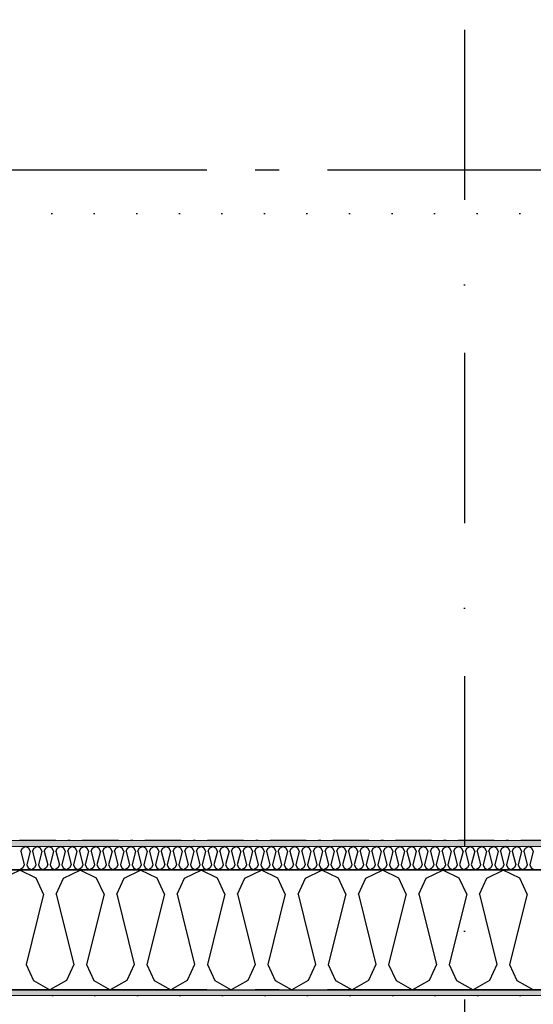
# Model space of a CAD drawing. Header units: millimetres. Extents: x -150 to 340869, y -1115 to 365939.
# Tile 15 of 193: x 282646 to 283712, y 347741 to 349783. Entities that reach past the tile are written whole.
import ezdxf
from ezdxf.enums import TextEntityAlignment as Align

# ---------------------------------------------------------------- set-up
doc = ezdxf.new("R2010")
doc.units = ezdxf.units.MM
doc.header["$LTSCALE"] = 0.5
doc.header["$MEASUREMENT"] = 0
for name, pattern in [('Akselinje', [1500, 1000, -200, 100, -200]), ('Over snittplan', [260, 150, -50, 10, -50]), ('PLINE', [0]), ('Prikk & stiplet', [1340.555525, 705.555534, -352.777767, 0, -282.222223]), ('Tett prikk', [176.388884, 0, -176.388884])]:
    doc.linetypes.add(name, pattern=pattern)
for name, color, linetype in [('232- Ikke-bærende yttervegger (Skravur)(Nye konstruksjoner)', 7, 'Continuous'), ('232- Ikke-bærende yttervegger(Nye konstruksjoner)', 7, 'Continuous'), ('255- Gulvoverflate(Nye konstruksjoner)', 7, 'Continuous'), ('26-- Yttertak(Nye konstruksjoner)', 7, 'Continuous'), ('82-- Modullinjer(Nye konstruksjoner)', 7, 'Continuous'), ('852- Snittmarkør', 7, 'Continuous')]:
    doc.layers.add(name, color=color, linetype=linetype)
doc.layers.add('235- Utvendig kledning og overflate(Nye konstruksjoner)', color=7, linetype='Continuous', lineweight=0)
doc.layers.add('236- Innvendig kledning og overflate(Nye konstruksjoner)', color=7, linetype='Continuous', lineweight=0)
doc.styles.add('GENERATED_STYLE_4', font='arial.ttf')
pattern_1 = [(0, (0, 0), (0, 43.30127), [0, -25]), (0, (12.5, 21.65), (0, 43.30127), [0, -25])]

# ---------------------------------------------------------------- blocks, each defined once
blk = doc.blocks.new('*X18')
at = {"layer": '232- Ikke-bærende yttervegger (Skravur)(Nye konstruksjoner)', "linetype": 'PLINE'}
for p, q in [((282651.7, 348064.5), (282658.3, 348067.7)), ((282664.9, 348064.5), (282658.3, 348067.7)), ((282675.9, 348064.5), (282682.6, 348067.7)), ((282689.2, 348064.5), (282682.6, 348067.7)), ((282700.2, 348064.5), (282706.9, 348067.7)), ((282713.5, 348064.5), (282706.9, 348067.7)), ((282724.5, 348064.5), (282731.1, 348067.7)), ((282737.8, 348064.5), (282731.1, 348067.7)), ((282748.8, 348064.5), (282755.4, 348067.7)), ((282762, 348064.5), (282755.4, 348067.7)), ((282773.1, 348064.5), (282779.7, 348067.7)), ((282786.3, 348064.5), (282779.7, 348067.7)), ((282797.3, 348064.5), (282804, 348067.7)), ((282810.6, 348064.5), (282804, 348067.7)), ((282821.6, 348064.5), (282828.3, 348067.7)), ((282834.9, 348064.5), (282828.3, 348067.7)), ((282845.9, 348064.5), (282852.5, 348067.7)), ((282859.2, 348064.5), (282852.5, 348067.7)), ((282870.2, 348064.5), (282876.8, 348067.7)), ((282883.5, 348064.5), (282876.8, 348067.7)), ((282894.5, 348064.5), (282901.1, 348067.7)), ((282907.7, 348064.5), (282901.1, 348067.7)), ((282918.8, 348064.5), (282925.4, 348067.7)), ((282932, 348064.5), (282925.4, 348067.7)), ((282943, 348064.5), (282949.7, 348067.7)), ((282956.3, 348064.5), (282949.7, 348067.7)), ((282967.3, 348064.5), (282973.9, 348067.7)), ((282980.6, 348064.5), (282973.9, 348067.7)), ((282991.6, 348064.5), (282998.2, 348067.7)), ((283004.9, 348064.5), (282998.2, 348067.7)), ((283015.9, 348064.5), (283022.5, 348067.7)), ((283029.1, 348064.5), (283022.5, 348067.7)), ((283040.2, 348064.5), (283046.8, 348067.7)), ((283053.4, 348064.5), (283046.8, 348067.7)), ((283064.4, 348064.5), (283071.1, 348067.7)), ((283077.7, 348064.5), (283071.1, 348067.7)), ((283088.7, 348064.5), (283095.4, 348067.7)), ((283102, 348064.5), (283095.4, 348067.7)), ((283113, 348064.5), (283119.6, 348067.7)), ((283126.3, 348064.5), (283119.6, 348067.7)), ((283137.3, 348064.5), (283143.9, 348067.7)), ((283150.5, 348064.5), (283143.9, 348067.7)), ((283161.6, 348064.5), (283168.2, 348067.7)), ((283174.8, 348064.5), (283168.2, 348067.7)), ((283185.8, 348064.5), (283192.5, 348067.7)), ((283199.1, 348064.5), (283192.5, 348067.7)), ((283210.1, 348064.5), (283216.8, 348067.7)), ((283223.4, 348064.5), (283216.8, 348067.7)), ((283234.4, 348064.5), (283241, 348067.7)), ((283247.7, 348064.5), (283241, 348067.7)), ((283258.7, 348064.5), (283265.3, 348067.7)), ((283272, 348064.5), (283265.3, 348067.7)), ((283283, 348064.5), (283289.6, 348067.7)), ((283296.2, 348064.5), (283289.6, 348067.7)), ((283307.3, 348064.5), (283313.9, 348067.7)), ((283320.5, 348064.5), (283313.9, 348067.7)), ((283331.5, 348064.5), (283338.2, 348067.7)), ((283344.8, 348064.5), (283338.2, 348067.7)), ((283355.8, 348064.5), (283362.4, 348067.7)), ((283369.1, 348064.5), (283362.4, 348067.7)), ((283380.1, 348064.5), (283386.7, 348067.7)), ((283393.4, 348064.5), (283386.7, 348067.7)), ((283404.4, 348064.5), (283411, 348067.7)), ((283417.6, 348064.5), (283411, 348067.7)), ((283428.7, 348064.5), (283435.3, 348067.7)), ((283441.9, 348064.5), (283435.3, 348067.7)), ((283452.9, 348064.5), (283459.6, 348067.7)), ((283466.2, 348064.5), (283459.6, 348067.7)), ((283477.2, 348064.5), (283483.9, 348067.7)), ((283490.5, 348064.5), (283483.9, 348067.7)), ((283501.5, 348064.5), (283508.1, 348067.7)), ((283514.8, 348064.5), (283508.1, 348067.7)), ((283525.8, 348064.5), (283532.4, 348067.7)), ((283539, 348064.5), (283532.4, 348067.7)), ((283550.1, 348064.5), (283556.7, 348067.7)), ((283563.3, 348064.5), (283556.7, 348067.7)), ((283574.3, 348064.5), (283581, 348067.7)), ((283587.6, 348064.5), (283581, 348067.7)), ((283598.6, 348064.5), (283605.3, 348067.7)), ((283611.9, 348064.5), (283605.3, 348067.7)), ((283622.9, 348064.5), (283629.5, 348067.7)), ((283636.2, 348064.5), (283629.5, 348067.7)), ((283647.2, 348064.5), (283653.8, 348067.7)), ((283660.5, 348064.5), (283653.8, 348067.7)), ((283671.5, 348064.5), (283678.1, 348067.7)), ((283684.7, 348064.5), (283678.1, 348067.7)), ((283695.8, 348064.5), (283702.4, 348067.7)), ((283709, 348064.5), (283702.4, 348067.7)), ((282648.7, 348058), (282651.7, 348064.5)), ((282648.7, 348058), (282655.7, 348029.9)), ((282667.9, 348058), (282660.8, 348029.9)), ((282667.9, 348058), (282664.9, 348064.5)), ((282673, 348058), (282675.9, 348064.5)), ((282673, 348058), (282680, 348029.9)), ((282692.2, 348058), (282685.1, 348029.9)), ((282692.2, 348058), (282689.2, 348064.5)), ((282697.3, 348058), (282700.2, 348064.5)), ((282697.3, 348058), (282704.3, 348029.9)), ((282716.4, 348058), (282709.4, 348029.9)), ((282716.4, 348058), (282713.5, 348064.5)), ((282721.5, 348058), (282724.5, 348064.5)), ((282721.5, 348058), (282728.6, 348029.9)), ((282740.7, 348058), (282733.7, 348029.9)), ((282740.7, 348058), (282737.8, 348064.5)), ((282745.8, 348058), (282748.8, 348064.5)), ((282745.8, 348058), (282752.9, 348029.9)), ((282765, 348058), (282758, 348029.9)), ((282765, 348058), (282762, 348064.5)), ((282770.1, 348058), (282773.1, 348064.5)), ((282770.1, 348058), (282777.1, 348029.9)), ((282789.3, 348058), (282782.2, 348029.9)), ((282789.3, 348058), (282786.3, 348064.5)), ((282794.4, 348058), (282797.3, 348064.5)), ((282794.4, 348058), (282801.4, 348029.9)), ((282813.6, 348058), (282806.5, 348029.9)), ((282813.6, 348058), (282810.6, 348064.5)), ((282818.7, 348058), (282821.6, 348064.5)), ((282818.7, 348058), (282825.7, 348029.9)), ((282837.9, 348058), (282830.8, 348029.9)), ((282837.9, 348058), (282834.9, 348064.5)), ((282843, 348058), (282845.9, 348064.5)), ((282843, 348058), (282850, 348029.9)), ((282862.1, 348058), (282855.1, 348029.9)), ((282862.1, 348058), (282859.2, 348064.5)), ((282867.2, 348058), (282870.2, 348064.5)), ((282867.2, 348058), (282874.3, 348029.9)), ((282886.4, 348058), (282879.4, 348029.9)), ((282886.4, 348058), (282883.5, 348064.5)), ((282891.5, 348058), (282894.5, 348064.5)), ((282891.5, 348058), (282898.6, 348029.9)), ((282910.7, 348058), (282903.7, 348029.9)), ((282910.7, 348058), (282907.7, 348064.5)), ((282915.8, 348058), (282918.8, 348064.5)), ((282915.8, 348058), (282922.8, 348029.9)), ((282935, 348058), (282927.9, 348029.9)), ((282935, 348058), (282932, 348064.5)), ((282940.1, 348058), (282943, 348064.5)), ((282940.1, 348058), (282947.1, 348029.9)), ((282959.3, 348058), (282952.2, 348029.9)), ((282959.3, 348058), (282956.3, 348064.5)), ((282964.4, 348058), (282967.3, 348064.5)), ((282964.4, 348058), (282971.4, 348029.9)), ((282983.5, 348058), (282976.5, 348029.9)), ((282983.5, 348058), (282980.6, 348064.5)), ((282988.6, 348058), (282991.6, 348064.5)), ((282988.6, 348058), (282995.7, 348029.9)), ((283007.8, 348058), (283000.8, 348029.9)), ((283007.8, 348058), (283004.9, 348064.5)), ((283012.9, 348058), (283015.9, 348064.5)), ((283012.9, 348058), (283020, 348029.9)), ((283032.1, 348058), (283025.1, 348029.9)), ((283032.1, 348058), (283029.1, 348064.5)), ((283037.2, 348058), (283040.2, 348064.5)), ((283037.2, 348058), (283044.2, 348029.9)), ((283056.4, 348058), (283049.3, 348029.9)), ((283056.4, 348058), (283053.4, 348064.5)), ((283061.5, 348058), (283064.4, 348064.5)), ((283061.5, 348058), (283068.5, 348029.9)), ((283080.7, 348058), (283073.6, 348029.9)), ((283080.7, 348058), (283077.7, 348064.5)), ((283085.8, 348058), (283088.7, 348064.5)), ((283085.8, 348058), (283092.8, 348029.9)), ((283104.9, 348058), (283097.9, 348029.9)), ((283104.9, 348058), (283102, 348064.5)), ((283110, 348058), (283113, 348064.5)), ((283110, 348058), (283117.1, 348029.9)), ((283129.2, 348058), (283122.2, 348029.9)), ((283129.2, 348058), (283126.3, 348064.5)), ((283134.3, 348058), (283137.3, 348064.5)), ((283134.3, 348058), (283141.4, 348029.9)), ((283153.5, 348058), (283146.5, 348029.9)), ((283153.5, 348058), (283150.5, 348064.5)), ((283158.6, 348058), (283161.6, 348064.5)), ((283158.6, 348058), (283165.6, 348029.9)), ((283177.8, 348058), (283170.7, 348029.9)), ((283177.8, 348058), (283174.8, 348064.5)), ((283182.9, 348058), (283185.8, 348064.5)), ((283182.9, 348058), (283189.9, 348029.9)), ((283202.1, 348058), (283195, 348029.9)), ((283202.1, 348058), (283199.1, 348064.5)), ((283207.2, 348058), (283210.1, 348064.5)), ((283207.2, 348058), (283214.2, 348029.9)), ((283226.4, 348058), (283219.3, 348029.9)), ((283226.4, 348058), (283223.4, 348064.5)), ((283231.5, 348058), (283234.4, 348064.5)), ((283231.5, 348058), (283238.5, 348029.9)), ((283250.6, 348058), (283243.6, 348029.9)), ((283250.6, 348058), (283247.7, 348064.5)), ((283255.7, 348058), (283258.7, 348064.5)), ((283255.7, 348058), (283262.8, 348029.9)), ((283274.9, 348058), (283267.9, 348029.9)), ((283274.9, 348058), (283272, 348064.5)), ((283280, 348058), (283283, 348064.5)), ((283280, 348058), (283287.1, 348029.9)), ((283299.2, 348058), (283292.2, 348029.9)), ((283299.2, 348058), (283296.2, 348064.5)), ((283304.3, 348058), (283307.3, 348064.5)), ((283304.3, 348058), (283311.3, 348029.9)), ((283323.5, 348058), (283316.4, 348029.9)), ((283323.5, 348058), (283320.5, 348064.5)), ((283328.6, 348058), (283331.5, 348064.5)), ((283328.6, 348058), (283335.6, 348029.9)), ((283347.8, 348058), (283340.7, 348029.9)), ((283347.8, 348058), (283344.8, 348064.5)), ((283352.9, 348058), (283355.8, 348064.5)), ((283352.9, 348058), (283359.9, 348029.9)), ((283372, 348058), (283365, 348029.9)), ((283372, 348058), (283369.1, 348064.5)), ((283377.1, 348058), (283380.1, 348064.5)), ((283377.1, 348058), (283384.2, 348029.9)), ((283396.3, 348058), (283389.3, 348029.9)), ((283396.3, 348058), (283393.4, 348064.5)), ((283401.4, 348058), (283404.4, 348064.5)), ((283401.4, 348058), (283408.5, 348029.9)), ((283420.6, 348058), (283413.6, 348029.9)), ((283420.6, 348058), (283417.6, 348064.5)), ((283425.7, 348058), (283428.7, 348064.5)), ((283425.7, 348058), (283432.7, 348029.9)), ((283444.9, 348058), (283437.8, 348029.9)), ((283444.9, 348058), (283441.9, 348064.5)), ((283450, 348058), (283452.9, 348064.5)), ((283450, 348058), (283457, 348029.9)), ((283469.2, 348058), (283462.1, 348029.9)), ((283469.2, 348058), (283466.2, 348064.5)), ((283474.3, 348058), (283477.2, 348064.5)), ((283474.3, 348058), (283481.3, 348029.9)), ((283493.4, 348058), (283486.4, 348029.9)), ((283493.4, 348058), (283490.5, 348064.5)), ((283498.5, 348058), (283501.5, 348064.5)), ((283498.5, 348058), (283505.6, 348029.9)), ((283517.7, 348058), (283510.7, 348029.9)), ((283517.7, 348058), (283514.8, 348064.5)), ((283522.8, 348058), (283525.8, 348064.5)), ((283522.8, 348058), (283529.9, 348029.9)), ((283542, 348058), (283535, 348029.9)), ((283542, 348058), (283539, 348064.5)), ((283547.1, 348058), (283550.1, 348064.5)), ((283547.1, 348058), (283554.1, 348029.9)), ((283566.3, 348058), (283559.3, 348029.9)), ((283566.3, 348058), (283563.3, 348064.5)), ((283571.4, 348058), (283574.3, 348064.5)), ((283571.4, 348058), (283578.4, 348029.9)), ((283590.6, 348058), (283583.5, 348029.9)), ((283590.6, 348058), (283587.6, 348064.5)), ((283595.7, 348058), (283598.6, 348064.5)), ((283595.7, 348058), (283602.7, 348029.9)), ((283614.9, 348058), (283607.8, 348029.9)), ((283614.9, 348058), (283611.9, 348064.5)), ((283620, 348058), (283622.9, 348064.5)), ((283620, 348058), (283627, 348029.9)), ((283639.1, 348058), (283632.1, 348029.9)), ((283639.1, 348058), (283636.2, 348064.5)), ((283644.2, 348058), (283647.2, 348064.5)), ((283644.2, 348058), (283651.3, 348029.9)), ((283663.4, 348058), (283656.4, 348029.9)), ((283663.4, 348058), (283660.5, 348064.5)), ((283668.5, 348058), (283671.5, 348064.5)), ((283668.5, 348058), (283675.6, 348029.9)), ((283687.7, 348058), (283680.7, 348029.9)), ((283687.7, 348058), (283684.7, 348064.5)), ((283692.8, 348058), (283695.8, 348064.5)), ((283692.8, 348058), (283699.8, 348029.9)), ((283712, 348058), (283704.9, 348029.9)), ((283712, 348058), (283709, 348064.5)), ((282655.7, 348029.9), (282652.8, 348023.4)), ((282660.8, 348029.9), (282663.8, 348023.4)), ((282680, 348029.9), (282677.1, 348023.4)), ((282685.1, 348029.9), (282688.1, 348023.4)), ((282704.3, 348029.9), (282701.3, 348023.4)), ((282709.4, 348029.9), (282712.4, 348023.4)), ((282728.6, 348029.9), (282725.6, 348023.4)), ((282733.7, 348029.9), (282736.6, 348023.4)), ((282752.9, 348029.9), (282749.9, 348023.4)), ((282758, 348029.9), (282760.9, 348023.4)), ((282777.1, 348029.9), (282774.2, 348023.4)), ((282782.2, 348029.9), (282785.2, 348023.4)), ((282801.4, 348029.9), (282798.5, 348023.4)), ((282806.5, 348029.9), (282809.5, 348023.4)), ((282825.7, 348029.9), (282822.8, 348023.4)), ((282830.8, 348029.9), (282833.8, 348023.4)), ((282850, 348029.9), (282847, 348023.4)), ((282855.1, 348029.9), (282858.1, 348023.4)), ((282874.3, 348029.9), (282871.3, 348023.4)), ((282879.4, 348029.9), (282882.3, 348023.4)), ((282898.6, 348029.9), (282895.6, 348023.4)), ((282903.7, 348029.9), (282906.6, 348023.4)), ((282922.8, 348029.9), (282919.9, 348023.4)), ((282927.9, 348029.9), (282930.9, 348023.4)), ((282947.1, 348029.9), (282944.2, 348023.4)), ((282952.2, 348029.9), (282955.2, 348023.4)), ((282971.4, 348029.9), (282968.4, 348023.4)), ((282976.5, 348029.9), (282979.5, 348023.4)), ((282995.7, 348029.9), (282992.7, 348023.4)), ((283000.8, 348029.9), (283003.7, 348023.4)), ((283020, 348029.9), (283017, 348023.4)), ((283025.1, 348029.9), (283028, 348023.4)), ((283044.2, 348029.9), (283041.3, 348023.4)), ((283049.3, 348029.9), (283052.3, 348023.4)), ((283068.5, 348029.9), (283065.6, 348023.4)), ((283073.6, 348029.9), (283076.6, 348023.4)), ((283092.8, 348029.9), (283089.8, 348023.4)), ((283097.9, 348029.9), (283100.9, 348023.4)), ((283117.1, 348029.9), (283114.1, 348023.4)), ((283122.2, 348029.9), (283125.1, 348023.4)), ((283141.4, 348029.9), (283138.4, 348023.4)), ((283146.5, 348029.9), (283149.4, 348023.4)), ((283165.6, 348029.9), (283162.7, 348023.4)), ((283170.7, 348029.9), (283173.7, 348023.4)), ((283189.9, 348029.9), (283187, 348023.4)), ((283195, 348029.9), (283198, 348023.4)), ((283214.2, 348029.9), (283211.3, 348023.4)), ((283219.3, 348029.9), (283222.3, 348023.4)), ((283238.5, 348029.9), (283235.5, 348023.4)), ((283243.6, 348029.9), (283246.6, 348023.4)), ((283262.8, 348029.9), (283259.8, 348023.4)), ((283267.9, 348029.9), (283270.8, 348023.4)), ((283287.1, 348029.9), (283284.1, 348023.4)), ((283292.2, 348029.9), (283295.1, 348023.4)), ((283311.3, 348029.9), (283308.4, 348023.4)), ((283316.4, 348029.9), (283319.4, 348023.4)), ((283335.6, 348029.9), (283332.7, 348023.4)), ((283340.7, 348029.9), (283343.7, 348023.4)), ((283359.9, 348029.9), (283356.9, 348023.4)), ((283365, 348029.9), (283368, 348023.4)), ((283384.2, 348029.9), (283381.2, 348023.4)), ((283389.3, 348029.9), (283392.2, 348023.4)), ((283408.5, 348029.9), (283405.5, 348023.4)), ((283413.6, 348029.9), (283416.5, 348023.4)), ((283432.7, 348029.9), (283429.8, 348023.4)), ((283437.8, 348029.9), (283440.8, 348023.4)), ((283457, 348029.9), (283454.1, 348023.4)), ((283462.1, 348029.9), (283465.1, 348023.4)), ((283481.3, 348029.9), (283478.3, 348023.4)), ((283486.4, 348029.9), (283489.4, 348023.4)), ((283505.6, 348029.9), (283502.6, 348023.4)), ((283510.7, 348029.9), (283513.6, 348023.4)), ((283529.9, 348029.9), (283526.9, 348023.4)), ((283535, 348029.9), (283537.9, 348023.4)), ((283554.1, 348029.9), (283551.2, 348023.4)), ((283559.3, 348029.9), (283562.2, 348023.4)), ((283578.4, 348029.9), (283575.5, 348023.4)), ((283583.5, 348029.9), (283586.5, 348023.4)), ((283602.7, 348029.9), (283599.8, 348023.4)), ((283607.8, 348029.9), (283610.8, 348023.4)), ((283627, 348029.9), (283624, 348023.4)), ((283632.1, 348029.9), (283635.1, 348023.4)), ((283651.3, 348029.9), (283648.3, 348023.4)), ((283656.4, 348029.9), (283659.3, 348023.4)), ((283675.6, 348029.9), (283672.6, 348023.4)), ((283680.7, 348029.9), (283683.6, 348023.4)), ((283699.8, 348029.9), (283696.9, 348023.4)), ((283704.9, 348029.9), (283707.9, 348023.4)), ((282652.8, 348023.4), (282646.2, 348019.7)), ((282663.8, 348023.4), (282670.4, 348019.7)), ((282677.1, 348023.4), (282670.4, 348019.7)), ((282688.1, 348023.4), (282694.7, 348019.7)), ((282701.3, 348023.4), (282694.7, 348019.7)), ((282712.4, 348023.4), (282719, 348019.7)), ((282725.6, 348023.4), (282719, 348019.7)), ((282736.6, 348023.4), (282743.3, 348019.7)), ((282749.9, 348023.4), (282743.3, 348019.7)), ((282760.9, 348023.4), (282767.6, 348019.7)), ((282774.2, 348023.4), (282767.6, 348019.7)), ((282785.2, 348023.4), (282791.8, 348019.7)), ((282798.5, 348023.4), (282791.8, 348019.7)), ((282809.5, 348023.4), (282816.1, 348019.7)), ((282822.8, 348023.4), (282816.1, 348019.7)), ((282833.8, 348023.4), (282840.4, 348019.7)), ((282847, 348023.4), (282840.4, 348019.7)), ((282858.1, 348023.4), (282864.7, 348019.7)), ((282871.3, 348023.4), (282864.7, 348019.7)), ((282882.3, 348023.4), (282889, 348019.7)), ((282895.6, 348023.4), (282889, 348019.7)), ((282906.6, 348023.4), (282913.2, 348019.7)), ((282919.9, 348023.4), (282913.2, 348019.7)), ((282930.9, 348023.4), (282937.5, 348019.7)), ((282944.2, 348023.4), (282937.5, 348019.7)), ((282955.2, 348023.4), (282961.8, 348019.7)), ((282968.4, 348023.4), (282961.8, 348019.7)), ((282979.5, 348023.4), (282986.1, 348019.7)), ((282992.7, 348023.4), (282986.1, 348019.7)), ((283003.7, 348023.4), (283010.4, 348019.7)), ((283017, 348023.4), (283010.4, 348019.7)), ((283028, 348023.4), (283034.7, 348019.7)), ((283041.3, 348023.4), (283034.7, 348019.7)), ((283052.3, 348023.4), (283058.9, 348019.7)), ((283065.6, 348023.4), (283058.9, 348019.7)), ((283076.6, 348023.4), (283083.2, 348019.7)), ((283089.8, 348023.4), (283083.2, 348019.7)), ((283100.9, 348023.4), (283107.5, 348019.7)), ((283114.1, 348023.4), (283107.5, 348019.7)), ((283125.1, 348023.4), (283131.8, 348019.7)), ((283138.4, 348023.4), (283131.8, 348019.7)), ((283149.4, 348023.4), (283156.1, 348019.7)), ((283162.7, 348023.4), (283156.1, 348019.7)), ((283173.7, 348023.4), (283180.3, 348019.7)), ((283187, 348023.4), (283180.3, 348019.7)), ((283198, 348023.4), (283204.6, 348019.7)), ((283211.3, 348023.4), (283204.6, 348019.7)), ((283222.3, 348023.4), (283228.9, 348019.7)), ((283235.5, 348023.4), (283228.9, 348019.7)), ((283246.6, 348023.4), (283253.2, 348019.7)), ((283259.8, 348023.4), (283253.2, 348019.7)), ((283270.8, 348023.4), (283277.5, 348019.7)), ((283284.1, 348023.4), (283277.5, 348019.7)), ((283295.1, 348023.4), (283301.7, 348019.7)), ((283308.4, 348023.4), (283301.7, 348019.7)), ((283319.4, 348023.4), (283326, 348019.7)), ((283332.7, 348023.4), (283326, 348019.7)), ((283343.7, 348023.4), (283350.3, 348019.7)), ((283356.9, 348023.4), (283350.3, 348019.7)), ((283368, 348023.4), (283374.6, 348019.7)), ((283381.2, 348023.4), (283374.6, 348019.7)), ((283392.2, 348023.4), (283398.9, 348019.7)), ((283405.5, 348023.4), (283398.9, 348019.7)), ((283416.5, 348023.4), (283423.2, 348019.7)), ((283429.8, 348023.4), (283423.2, 348019.7)), ((283440.8, 348023.4), (283447.4, 348019.7)), ((283454.1, 348023.4), (283447.4, 348019.7)), ((283465.1, 348023.4), (283471.7, 348019.7)), ((283478.3, 348023.4), (283471.7, 348019.7)), ((283489.4, 348023.4), (283496, 348019.7)), ((283502.6, 348023.4), (283496, 348019.7)), ((283513.6, 348023.4), (283520.3, 348019.7)), ((283526.9, 348023.4), (283520.3, 348019.7)), ((283537.9, 348023.4), (283544.6, 348019.7)), ((283551.2, 348023.4), (283544.6, 348019.7)), ((283562.2, 348023.4), (283568.8, 348019.7)), ((283575.5, 348023.4), (283568.8, 348019.7)), ((283586.5, 348023.4), (283593.1, 348019.7)), ((283599.8, 348023.4), (283593.1, 348019.7)), ((283610.8, 348023.4), (283617.4, 348019.7)), ((283624, 348023.4), (283617.4, 348019.7)), ((283635.1, 348023.4), (283641.7, 348019.7)), ((283648.3, 348023.4), (283641.7, 348019.7)), ((283659.3, 348023.4), (283666, 348019.7)), ((283672.6, 348023.4), (283666, 348019.7)), ((283683.6, 348023.4), (283690.2, 348019.7)), ((283696.9, 348023.4), (283690.2, 348019.7)), ((283707.9, 348023.4), (283714.5, 348019.7))]:
    blk.add_line(p, q, dxfattribs=at)
blk = doc.blocks.new('*X20')
at = {"layer": '232- Ikke-bærende yttervegger (Skravur)(Nye konstruksjoner)', "linetype": 'PLINE'}
for p, q in [((282611.9, 348002.5), (282646.2, 348018.7)), ((282680.4, 348002.5), (282646.2, 348018.7)), ((282737.3, 348002.5), (282771.6, 348018.7)), ((282805.9, 348002.5), (282771.6, 348018.7)), ((282862.8, 348002.5), (282897.1, 348018.7)), ((282931.3, 348002.5), (282897.1, 348018.7)), ((282988.3, 348002.5), (283022.5, 348018.7)), ((283056.8, 348002.5), (283022.5, 348018.7)), ((283113.7, 348002.5), (283148, 348018.7)), ((283182.2, 348002.5), (283148, 348018.7)), ((283239.2, 348002.5), (283273.4, 348018.7)), ((283307.7, 348002.5), (283273.4, 348018.7)), ((283364.6, 348002.5), (283398.9, 348018.7)), ((283433.1, 348002.5), (283398.9, 348018.7)), ((283490.1, 348002.5), (283524.3, 348018.7)), ((283558.6, 348002.5), (283524.3, 348018.7)), ((283615.5, 348002.5), (283649.8, 348018.7)), ((283684, 348002.5), (283649.8, 348018.7)), ((282695.7, 347968.9), (282680.4, 348002.5)), ((282722.1, 347968.9), (282737.3, 348002.5)), ((282821.2, 347968.9), (282805.9, 348002.5)), ((282847.5, 347968.9), (282862.8, 348002.5)), ((282946.6, 347968.9), (282931.3, 348002.5)), ((282973, 347968.9), (282988.3, 348002.5)), ((283072.1, 347968.9), (283056.8, 348002.5)), ((283098.4, 347968.9), (283113.7, 348002.5)), ((283197.5, 347968.9), (283182.2, 348002.5)), ((283223.9, 347968.9), (283239.2, 348002.5)), ((283323, 347968.9), (283307.7, 348002.5)), ((283349.3, 347968.9), (283364.6, 348002.5)), ((283448.4, 347968.9), (283433.1, 348002.5)), ((283474.8, 347968.9), (283490.1, 348002.5)), ((283573.9, 347968.9), (283558.6, 348002.5)), ((283600.2, 347968.9), (283615.5, 348002.5)), ((283699.3, 347968.9), (283684, 348002.5)), ((282695.7, 347968.9), (282659.3, 347823.4)), ((282722.1, 347968.9), (282758.4, 347823.4)), ((282821.2, 347968.9), (282784.8, 347823.4)), ((282847.5, 347968.9), (282883.9, 347823.4)), ((282946.6, 347968.9), (282910.2, 347823.4)), ((282973, 347968.9), (283009.3, 347823.4)), ((283072.1, 347968.9), (283035.7, 347823.4)), ((283098.4, 347968.9), (283134.8, 347823.4)), ((283197.5, 347968.9), (283161.1, 347823.4)), ((283223.9, 347968.9), (283260.2, 347823.4)), ((283323, 347968.9), (283286.6, 347823.4)), ((283349.3, 347968.9), (283385.7, 347823.4)), ((283448.4, 347968.9), (283412, 347823.4)), ((283474.8, 347968.9), (283511.1, 347823.4)), ((283573.9, 347968.9), (283537.5, 347823.4)), ((283600.2, 347968.9), (283636.6, 347823.4)), ((283699.3, 347968.9), (283663, 347823.4)), ((282659.3, 347823.4), (282674.6, 347789.8)), ((282758.4, 347823.4), (282743.1, 347789.8)), ((282784.8, 347823.4), (282800.1, 347789.8)), ((282883.9, 347823.4), (282868.6, 347789.8)), ((282910.2, 347823.4), (282925.5, 347789.8)), ((283009.3, 347823.4), (282994, 347789.8)), ((283035.7, 347823.4), (283051, 347789.8)), ((283134.8, 347823.4), (283119.5, 347789.8)), ((283161.1, 347823.4), (283176.4, 347789.8)), ((283260.2, 347823.4), (283245, 347789.8)), ((283286.6, 347823.4), (283301.9, 347789.8)), ((283385.7, 347823.4), (283370.4, 347789.8)), ((283412, 347823.4), (283427.3, 347789.8)), ((283511.1, 347823.4), (283495.9, 347789.8)), ((283537.5, 347823.4), (283552.8, 347789.8)), ((283636.6, 347823.4), (283621.3, 347789.8)), ((283663, 347823.4), (283678.2, 347789.8)), ((282674.6, 347789.8), (282708.9, 347770.7)), ((282743.1, 347789.8), (282708.9, 347770.7)), ((282800.1, 347789.8), (282834.3, 347770.7)), ((282868.6, 347789.8), (282834.3, 347770.7)), ((282925.5, 347789.8), (282959.8, 347770.7)), ((282994, 347789.8), (282959.8, 347770.7)), ((283051, 347789.8), (283085.2, 347770.7)), ((283119.5, 347789.8), (283085.2, 347770.7)), ((283176.4, 347789.8), (283210.7, 347770.7)), ((283245, 347789.8), (283210.7, 347770.7)), ((283301.9, 347789.8), (283336.1, 347770.7)), ((283370.4, 347789.8), (283336.1, 347770.7)), ((283427.3, 347789.8), (283461.6, 347770.7)), ((283495.9, 347789.8), (283461.6, 347770.7)), ((283552.8, 347789.8), (283587.1, 347770.7)), ((283621.3, 347789.8), (283587.1, 347770.7)), ((283678.2, 347789.8), (283712.5, 347770.7))]:
    blk.add_line(p, q, dxfattribs=at)
blk = doc.blocks.new('Standard grid marker[5]', base_point=(305734.8, 347770.7))
at = {"layer": '82-- Modullinjer(Nye konstruksjoner)', "linetype": 'Akselinje'}
blk.add_line((305534.8, 347770.7), (271734.8, 347770.7), dxfattribs=at)
at = {"layer": '82-- Modullinjer(Nye konstruksjoner)', "style": 'GENERATED_STYLE_4'}
for tag, p in [('AC_MarkerText_1_1', (271409.8, 347824.4)), ('AC_MarkerText_1_0', (305859.8, 347824.4))]:
    blk.add_attdef(tag, text='', height=100, rotation=360, dxfattribs=at).set_placement(p, align=Align.TOP_CENTER)
blk = doc.blocks.new('Standard grid marker[15]', base_point=(305734.8, 349470.7))
at = {"layer": '82-- Modullinjer(Nye konstruksjoner)', "linetype": 'Akselinje'}
blk.add_line((305534.8, 349470.7), (271734.8, 349470.7), dxfattribs=at)
at = {"layer": '82-- Modullinjer(Nye konstruksjoner)', "style": 'GENERATED_STYLE_4'}
for tag, p in [('AC_MarkerText_1_1', (271409.8, 349524.4)), ('AC_MarkerText_1_0', (305859.8, 349524.4))]:
    blk.add_attdef(tag, text='', height=100, rotation=360, dxfattribs=at).set_placement(p, align=Align.TOP_CENTER)

msp = doc.modelspace()

# ---------------------------------------------------------------- hatches: boundary and pattern name
at = {"layer": '232- Ikke-bærende yttervegger (Skravur)(Nye konstruksjoner)', "linetype": 'Continuous'}
h = msp.add_hatch(dxfattribs=at)
h.set_pattern_fill('Prikker_tett', color=256, style=0, pattern_type=2)
h.set_pattern_definition(pattern_1)
h.paths.add_polyline_path([(302741, 348080.7), (277911, 348080.7), (277911, 348067.7), (302741, 348067.7)])
msp.add_hatch(color=256, dxfattribs=at).paths.add_polyline_path([(302802, 348019.7), (277850, 348019.7), (277850, 348018.7), (302802, 348018.7)])
h = msp.add_hatch(dxfattribs=at)
h.set_pattern_fill('Prikker_tett', color=256, style=0, pattern_type=2)
h.set_pattern_definition(pattern_1)
h.paths.add_polyline_path([(303051, 347770.7), (277601, 347770.7), (277601, 347758.7), (303051, 347758.7)])

# ---------------------------------------------------------------- linework, layer by layer
at = {"layer": '232- Ikke-bærende yttervegger(Nye konstruksjoner)', "linetype": 'PLINE'}
for p, q in [((302803, 348018.7), (277850, 348018.7)), ((302802, 348019.7), (277898, 348019.7)), ((277849, 347770.7), (302803, 347770.7))]:
    msp.add_line(p, q, dxfattribs=at)
at = {"layer": '232- Ikke-bærende yttervegger(Nye konstruksjoner)', "linetype": 'Over snittplan', "flags": 128}
msp.add_lwpolyline([(302741, 348080.7), (277911, 348080.7)], dxfattribs=at)
at = {"layer": '235- Utvendig kledning og overflate(Nye konstruksjoner)', "linetype": 'PLINE'}
msp.add_line((277601, 347758.7), (303051, 347758.7), dxfattribs=at)
at = {"layer": '236- Innvendig kledning og overflate(Nye konstruksjoner)', "linetype": 'PLINE'}
msp.add_line((302754, 348067.7), (277911, 348067.7), dxfattribs=at)
at = {"layer": '236- Innvendig kledning og overflate(Nye konstruksjoner)', "linetype": 'PLINE', "flags": 128}
msp.add_lwpolyline([(302741, 348080.7), (277911, 348080.7)], dxfattribs=at)
at = {"layer": '255- Gulvoverflate(Nye konstruksjoner)', "linetype": 'PLINE', "flags": 128}
msp.add_lwpolyline([(277601, 349570.7), (277601, 347770.7), (285893, 347770.7), (294243, 347770.7), (303051, 347770.7), (303051, 349570.7), (303051, 358690.6), (277601, 358690.6), (277601, 354890.6)], close=True, dxfattribs=at)
at = {"layer": '26-- Yttertak(Nye konstruksjoner)', "linetype": 'Tett prikk', "flags": 128}
msp.add_lwpolyline([(285803, 349380.7), (281626, 349380.7), (281626, 347758.7), (285803, 347758.7)], close=True, dxfattribs=at)
at = {"layer": '852- Snittmarkør', "linetype": 'Prikk & stiplet'}
msp.add_line((283569.4, 365180.7), (283569.4, 341280.7), dxfattribs=at)

# ---------------------------------------------------------------- block references
at = {"layer": '232- Ikke-bærende yttervegger(Nye konstruksjoner)'}
for name in ['*X18', '*X20']:
    msp.add_blockref(name, (0, 0), dxfattribs=at)
at = {"layer": '82-- Modullinjer(Nye konstruksjoner)', "linetype": 'PLINE'}
for name, p in [('Standard grid marker[15]', (305734.8, 349470.7)), ('Standard grid marker[5]', (305734.8, 347770.7))]:
    msp.add_blockref(name, p, dxfattribs=at)

doc.saveas('drawing.dxf')
